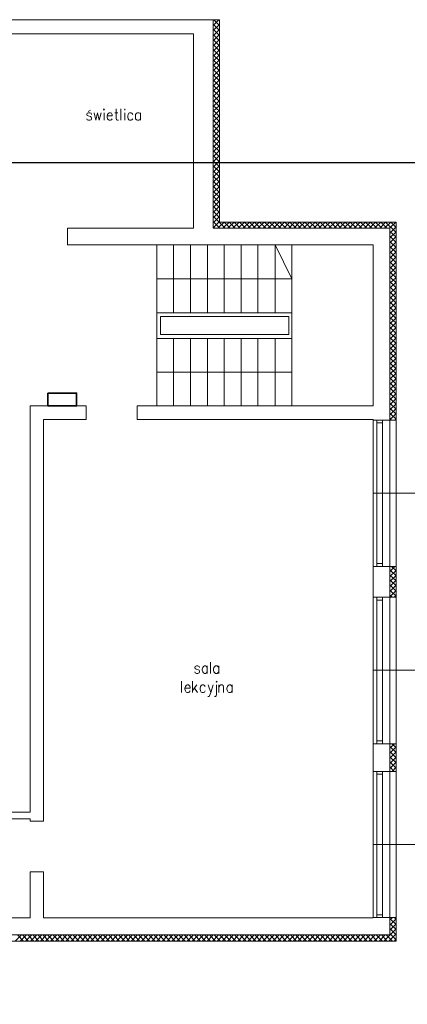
# Model space of a CAD drawing. Header units: centimetres. Extents: x -16053 to 7031, y -7778 to 254.
# Tile 209 of 256: x 339 to 1029, y -5095 to -3343. Entities that reach past the tile are written whole.
import ezdxf

# ---------------------------------------------------------------- set-up
doc = ezdxf.new("R2010")
doc.units = ezdxf.units.CM
doc.header["$MEASUREMENT"] = 0
doc.layers.get('0').update_dxf_attribs({"linetype": 'CONTINUOUS'})
doc.layers.add('konstrukcja', color=250, linetype='CONTINUOUS', lineweight=15)
doc.layers.add('OPISY ELEKTRYCZNE', color=120, linetype='CONTINUOUS')

msp = doc.modelspace()

# ---------------------------------------------------------------- linework, layer by layer
at = {"linetype": 'ByBlock', "lineweight": 35}
msp.add_lwpolyline([(389.125, -4007.114), (440.224, -4007.114), (440.224, -4030.177), (389.125, -4030.177)], close=True, dxfattribs=at)
at = {"layer": 'konstrukcja', "linetype": 'Continuous'}
for points in [[(683.632, -3342.519), (694.818, -3342.519), (694.818, -3702.833), (1009.209, -3702.833), (1009.209, -4971.585), (1009.209, -4982.771), (-1341.072, -4982.771), (-1352.259, -4982.771), (-1352.259, -3702.833), (-1341.072, -3702.833), (90.762, -3702.833), (90.762, -3342.519), (101.949, -3342.519)], [(101.949, -3342.519), (683.632, -3342.519)], [(683.632, -3713.431), (683.632, -3342.519)], [(683.632, -3343.697), (684.809, -3342.519)], [(683.632, -3353.117), (693.64, -3342.519)], [(694.818, -3353.117), (684.809, -3342.519)], [(694.818, -3343.697), (693.64, -3342.519)], [(694.818, -3361.948), (683.632, -3350.762)], [(683.632, -3361.948), (694.818, -3351.351)], [(694.818, -3370.779), (683.632, -3359.593)], [(683.632, -3371.368), (694.818, -3360.182)], [(136.685, -3411.992), (306.244, -3411.992), (306.244, -3367.836), (648.307, -3367.836), (648.307, -3713.431)], [(648.307, -3672.807), (648.307, -3367.836)], [(683.632, -3380.199), (694.818, -3369.013)], [(694.818, -3380.199), (683.632, -3369.013)], [(683.632, -3389.03), (694.818, -3377.844)], [(694.818, -3389.03), (683.632, -3377.844)], [(694.818, -3397.862), (683.632, -3386.676)], [(683.632, -3398.45), (694.818, -3387.264)], [(694.818, -3406.693), (683.632, -3395.507)], [(683.632, -3407.282), (694.818, -3396.095)], [(683.632, -3416.113), (694.818, -3404.927)], [(694.818, -3415.524), (683.632, -3404.927)], [(683.632, -3424.944), (694.818, -3413.758)], [(694.818, -3424.944), (683.632, -3413.758)], [(683.632, -3433.775), (694.818, -3422.589)], [(694.818, -3433.775), (683.632, -3422.589)], [(694.818, -3442.607), (683.632, -3431.42)], [(683.632, -3443.195), (694.818, -3432.009)], [(683.632, -3452.027), (694.818, -3440.84)], [(694.818, -3451.438), (683.632, -3440.84)], [(683.632, -3460.858), (694.818, -3449.672)], [(694.818, -3460.858), (683.632, -3449.672)], [(683.632, -3469.689), (694.818, -3459.091)], [(694.818, -3469.689), (683.632, -3459.091)], [(683.632, -3479.109), (694.818, -3467.923)], [(694.818, -3478.52), (683.632, -3467.923)], [(694.818, -3487.94), (683.632, -3476.754)], [(683.632, -3487.94), (694.818, -3477.343)], [(694.818, -3496.771), (683.632, -3485.585)], [(683.632, -3496.771), (694.818, -3486.174)], [(461.085, -3506.191), (465.206, -3503.836)], [(488.167, -3502.659), (489.345, -3503.836), (489.934, -3502.659), (489.345, -3501.481), (488.167, -3502.659)], [(510.54, -3501.481), (510.54, -3517.966), (511.128, -3520.91), (512.895, -3521.499), (514.661, -3521.499)], [(518.782, -3521.499), (518.782, -3501.481)], [(525.258, -3502.659), (525.847, -3503.836), (526.436, -3502.659), (525.847, -3501.481), (525.258, -3502.659)], [(683.632, -3505.603), (694.818, -3495.005)], [(694.818, -3505.603), (683.632, -3495.005)], [(683.632, -3515.023), (694.818, -3503.836)], [(694.818, -3515.023), (683.632, -3503.836)], [(466.972, -3511.49), (466.384, -3509.135), (464.029, -3508.546), (461.674, -3508.546), (459.319, -3509.135), (458.73, -3511.49), (459.319, -3513.256), (461.085, -3513.845), (465.206, -3515.023), (466.384, -3516.2), (466.972, -3517.966), (466.972, -3519.144), (466.384, -3520.91), (464.029, -3521.499), (461.674, -3521.499), (459.319, -3520.91), (458.73, -3519.144)], [(471.682, -3508.546), (474.626, -3521.499), (477.57, -3508.546), (480.514, -3521.499), (484.046, -3508.546)], [(489.345, -3508.546), (489.345, -3521.499)], [(494.643, -3513.845), (503.475, -3513.845), (503.475, -3512.079), (502.886, -3510.313), (502.297, -3509.135), (500.531, -3508.546), (498.176, -3508.546), (496.998, -3509.135), (495.232, -3511.49), (494.643, -3513.845), (494.643, -3516.2), (495.232, -3519.144), (496.998, -3520.91), (498.176, -3521.499), (500.531, -3521.499), (502.297, -3520.91), (503.475, -3519.144)], [(508.185, -3508.546), (513.483, -3508.546)], [(525.847, -3508.546), (525.847, -3521.499)], [(540.566, -3511.49), (538.8, -3509.135), (537.622, -3508.546), (534.678, -3508.546), (533.501, -3509.135), (531.735, -3511.49), (531.146, -3513.845), (531.146, -3516.2), (531.735, -3519.144), (533.501, -3520.91), (534.678, -3521.499), (537.622, -3521.499), (538.8, -3520.91), (540.566, -3519.144)], [(554.107, -3511.49), (552.93, -3509.135), (551.163, -3508.546), (548.808, -3508.546), (547.042, -3509.135), (545.276, -3511.49), (545.276, -3513.845), (545.276, -3516.2), (545.276, -3519.144), (547.042, -3520.91), (548.808, -3521.499), (551.163, -3521.499), (552.93, -3520.91), (554.107, -3519.144)], [(554.107, -3508.546), (554.107, -3521.499)], [(694.818, -3523.854), (683.632, -3512.668)], [(683.632, -3523.854), (694.818, -3513.256)], [(694.818, -3532.685), (683.632, -3521.499)], [(683.632, -3533.274), (694.818, -3522.088)], [(683.632, -3542.105), (694.818, -3530.919)], [(694.818, -3542.105), (683.632, -3530.919)], [(683.632, -3550.936), (694.818, -3539.75)], [(694.818, -3550.936), (683.632, -3539.75)], [(683.632, -3559.767), (694.818, -3548.581)], [(694.818, -3559.767), (683.632, -3548.581)], [(694.818, -3568.599), (683.632, -3557.412)], [(683.632, -3569.187), (694.818, -3558.001)], [(694.818, -3577.43), (683.632, -3566.244)], [(683.632, -3578.019), (694.818, -3566.832)], [(683.632, -3586.85), (694.818, -3575.664)], [(694.818, -3586.85), (683.632, -3575.664)], [(683.632, -3595.681), (694.818, -3584.495)], [(694.818, -3595.681), (683.632, -3584.495)], [(683.632, -3605.101), (694.818, -3593.915)], [(694.818, -3604.512), (683.632, -3593.915)], [(683.632, -3613.932), (694.818, -3602.746)], [(694.818, -3613.343), (683.632, -3602.746)], [(683.632, -3622.763), (694.818, -3611.577)], [(694.818, -3622.175), (683.632, -3611.577)], [(683.632, -3631.595), (694.818, -3620.997)], [(694.818, -3631.595), (683.632, -3620.997)], [(683.632, -3640.426), (694.818, -3629.828)], [(694.818, -3640.426), (683.632, -3629.828)], [(694.818, -3649.846), (683.632, -3638.66)], [(683.632, -3649.846), (694.818, -3639.248)], [(694.818, -3658.677), (683.632, -3647.491)], [(683.632, -3658.677), (694.818, -3648.08)], [(683.632, -3668.097), (694.818, -3656.911)], [(694.818, -3668.097), (683.632, -3656.911)], [(683.632, -3676.928), (694.818, -3665.742)], [(694.818, -3676.928), (683.632, -3665.742)], [(683.632, -3685.759), (694.818, -3674.573)], [(694.818, -3685.759), (683.632, -3674.573)], [(694.818, -3694.591), (683.632, -3683.404)], [(683.632, -3695.179), (694.818, -3683.993)], [(704.826, -3713.431), (694.818, -3703.422), (683.632, -3692.236)], [(683.632, -3704.011), (694.818, -3692.824)], [(541.743, -3713.431), (423.994, -3713.431), (423.994, -3743.457), (541.743, -3743.457)], [(648.307, -3713.431), (541.743, -3713.431)], [(683.632, -3712.842), (694.818, -3701.656)], [(695.995, -3713.431), (694.818, -3712.842), (683.632, -3701.656)], [(686.575, -3713.431), (683.632, -3710.487)], [(998.023, -3713.431), (683.632, -3713.431)], [(691.874, -3713.431), (694.818, -3710.487), (703.06, -3702.833)], [(700.705, -3713.431), (711.891, -3702.833)], [(713.658, -3713.431), (703.06, -3702.833)], [(709.536, -3713.431), (720.723, -3702.833)], [(722.489, -3713.431), (711.891, -3702.833)], [(718.368, -3713.431), (729.554, -3702.833)], [(731.32, -3713.431), (720.723, -3702.833)], [(727.788, -3713.431), (738.974, -3702.833)], [(740.74, -3713.431), (730.143, -3702.833)], [(736.619, -3713.431), (747.805, -3702.833)], [(749.571, -3713.431), (738.974, -3702.833)], [(745.45, -3713.431), (756.636, -3702.833)], [(758.991, -3713.431), (747.805, -3702.833)], [(754.281, -3713.431), (765.468, -3702.833)], [(767.822, -3713.431), (756.636, -3702.833)], [(763.113, -3713.431), (774.299, -3702.833)], [(777.242, -3713.431), (766.056, -3702.833)], [(772.532, -3713.431), (783.719, -3702.833)], [(786.074, -3713.431), (774.887, -3702.833)], [(781.364, -3713.431), (792.55, -3702.833)], [(794.905, -3713.431), (783.719, -3702.833)], [(790.784, -3713.431), (801.381, -3702.833)], [(803.736, -3713.431), (792.55, -3702.833)], [(799.615, -3713.431), (810.212, -3702.833)], [(812.567, -3713.431), (801.381, -3702.833)], [(809.035, -3713.431), (819.632, -3702.833)], [(821.987, -3713.431), (810.801, -3702.833)], [(817.866, -3713.431), (828.464, -3702.833)], [(830.819, -3713.431), (819.632, -3702.833)], [(826.697, -3713.431), (837.295, -3702.833)], [(839.65, -3713.431), (828.464, -3702.833)], [(835.528, -3713.431), (846.715, -3702.833)], [(848.481, -3713.431), (837.295, -3702.833)], [(844.36, -3713.431), (855.546, -3702.833)], [(857.312, -3713.431), (846.715, -3702.833)], [(853.78, -3713.431), (864.966, -3702.833)], [(866.732, -3713.431), (855.546, -3702.833)], [(862.611, -3713.431), (873.797, -3702.833)], [(875.563, -3713.431), (864.966, -3702.833)], [(871.442, -3713.431), (882.628, -3702.833)], [(884.395, -3713.431), (873.797, -3702.833)], [(880.273, -3713.431), (891.46, -3702.833)], [(893.815, -3713.431), (882.628, -3702.833)], [(889.105, -3713.431), (900.291, -3702.833)], [(902.646, -3713.431), (892.048, -3702.833)], [(898.525, -3713.431), (909.711, -3702.833)], [(911.477, -3713.431), (900.88, -3702.833)], [(907.356, -3713.431), (918.542, -3702.833)], [(920.897, -3713.431), (909.711, -3702.833)], [(916.187, -3713.431), (927.373, -3702.833)], [(929.728, -3713.431), (918.542, -3702.833)], [(925.607, -3713.431), (936.204, -3702.833)], [(938.559, -3713.431), (927.373, -3702.833)], [(934.438, -3713.431), (945.036, -3702.833)], [(947.979, -3713.431), (936.793, -3702.833)], [(943.269, -3713.431), (954.456, -3702.833)], [(956.811, -3713.431), (945.624, -3702.833)], [(952.689, -3713.431), (963.287, -3702.833)], [(965.642, -3713.431), (954.456, -3702.833)], [(961.521, -3713.431), (972.118, -3702.833)], [(974.473, -3713.431), (963.287, -3702.833)], [(970.352, -3713.431), (981.538, -3702.833)], [(983.304, -3713.431), (972.118, -3702.833)], [(979.772, -3713.431), (990.369, -3702.833)], [(992.724, -3713.431), (981.538, -3702.833)], [(988.603, -3713.431), (999.789, -3702.833)], [(1009.209, -3721.084), (990.369, -3702.833)], [(997.434, -3713.431), (1008.62, -3702.833)], [(998.023, -3722.262), (1009.209, -3711.076)], [(998.023, -4055.493), (998.023, -3713.431)], [(1009.209, -3712.253), (999.789, -3702.833)], [(1009.209, -3703.422), (1008.62, -3702.833)], [(1009.209, -3729.916), (998.023, -3719.318)], [(998.023, -3731.093), (1009.209, -3719.907)], [(1009.209, -3739.335), (998.023, -3728.149)], [(998.023, -3739.924), (1009.209, -3728.738)], [(967.997, -3743.457), (541.743, -3743.457)], [(582.956, -3743.457), (582.956, -3864.15), (612.982, -3864.15), (612.982, -3743.457)], [(793.727, -3743.457), (823.165, -3804.098), (582.956, -3804.098)], [(612.982, -3864.15), (643.008, -3864.15), (643.008, -3743.457)], [(643.008, -3864.15), (673.034, -3864.15), (673.034, -3743.457)], [(673.034, -3864.15), (703.06, -3864.15), (703.06, -3743.457)], [(733.086, -3864.15), (733.086, -3743.457)], [(763.113, -3864.15), (763.113, -3743.457)], [(793.727, -3864.15), (793.727, -3743.457)], [(823.165, -3864.15), (823.165, -3743.457)], [(967.997, -3743.457), (967.997, -4030.177)], [(1009.209, -3748.167), (998.023, -3737.569)], [(998.023, -3749.344), (1009.209, -3738.158)], [(1009.209, -3756.998), (998.023, -3746.4)], [(998.023, -3758.175), (1009.209, -3746.989)], [(1009.209, -3766.418), (998.023, -3755.232)], [(998.023, -3767.007), (1009.209, -3755.82)], [(1009.209, -3775.249), (998.023, -3764.063)], [(998.023, -3775.838), (1009.209, -3764.652)], [(1009.209, -3784.669), (998.023, -3773.483)], [(998.023, -3785.258), (1009.209, -3774.072)], [(1009.209, -3793.5), (998.023, -3782.314)], [(998.023, -3794.089), (1009.209, -3782.903)], [(1009.209, -3802.331), (998.023, -3791.145)], [(998.023, -3802.92), (1009.209, -3791.734)], [(1009.209, -3811.163), (998.023, -3799.976)], [(998.023, -3811.751), (1009.209, -3801.154)], [(1009.209, -3819.994), (998.023, -3808.808)], [(998.023, -3820.583), (1009.209, -3809.985)], [(1009.209, -3829.414), (998.023, -3818.228)], [(998.023, -3830.003), (1009.209, -3819.405)], [(1009.209, -3838.245), (998.023, -3827.059)], [(998.023, -3838.834), (1009.209, -3828.236)], [(1009.209, -3847.076), (998.023, -3835.89)], [(998.023, -3848.254), (1009.209, -3837.068)], [(1009.209, -3855.908), (998.023, -3844.721)], [(998.023, -3857.085), (1009.209, -3845.899)], [(1009.209, -3865.328), (998.023, -3854.141)], [(998.023, -3865.916), (1009.209, -3855.319)], [(582.956, -4030.177), (582.956, -3910.072), (823.165, -3910.072), (823.165, -3864.15), (582.956, -3864.15), (582.956, -3910.072)], [(589.432, -3903.007), (817.866, -3903.007), (817.866, -3870.626), (589.432, -3870.626), (589.432, -3903.007)], [(1009.209, -3874.159), (998.023, -3862.973)], [(998.023, -3875.336), (1009.209, -3864.15)], [(1009.209, -3882.99), (998.023, -3872.392)], [(998.023, -3884.167), (1009.209, -3872.981)], [(1009.209, -3891.821), (998.023, -3881.224)], [(998.023, -3892.999), (1009.209, -3881.812)], [(1009.209, -3901.241), (998.023, -3890.055)], [(998.023, -3901.83), (1009.209, -3890.644)], [(1009.209, -3910.072), (998.023, -3899.475)], [(998.023, -3911.25), (1009.209, -3900.064)], [(1009.209, -3918.904), (998.023, -3908.306)], [(612.982, -4030.177), (612.982, -3910.072)], [(643.008, -4030.177), (643.008, -3910.072)], [(673.034, -4030.177), (673.034, -3910.072)], [(703.06, -4030.177), (703.06, -3910.072)], [(733.086, -4030.177), (733.086, -3910.072)], [(763.113, -3910.072), (763.113, -4030.177), (763.113, -3910.072)], [(793.727, -4030.177), (793.727, -3910.072)], [(823.165, -4030.177), (823.165, -3910.072)], [(998.023, -3920.081), (1009.209, -3908.895)], [(1009.209, -3928.324), (998.023, -3917.137)], [(998.023, -3928.912), (1009.209, -3917.726)], [(1009.209, -3937.155), (998.023, -3925.969)], [(998.023, -3937.743), (1009.209, -3926.557)], [(1009.209, -3945.986), (998.023, -3934.8)], [(998.023, -3946.575), (1009.209, -3935.977)], [(1009.209, -3955.406), (998.023, -3944.22)], [(998.023, -3955.995), (1009.209, -3944.808)], [(1009.209, -3964.237), (998.023, -3953.051)], [(998.023, -3964.826), (1009.209, -3954.228)], [(582.956, -3970.125), (823.165, -3970.125), (582.956, -3970.125)], [(1009.209, -3973.068), (998.023, -3961.882)], [(998.023, -3973.657), (1009.209, -3963.06)], [(1009.209, -3981.9), (998.023, -3970.713)], [(998.023, -3982.488), (1009.209, -3971.891)], [(1009.209, -3991.32), (998.023, -3980.133)], [(998.023, -3991.908), (1009.209, -3981.311)], [(1009.209, -4000.151), (998.023, -3988.965)], [(998.023, -4000.74), (1009.209, -3990.142)], [(1009.209, -4008.982), (998.023, -3997.796)], [(998.023, -4010.159), (1009.209, -3998.973)], [(1009.209, -4017.813), (998.023, -4007.216)], [(998.023, -4018.991), (1009.209, -4007.804)], [(357.465, -4030.177), (357.465, -4659.548)], [(357.465, -4030.177), (457.552, -4030.177)], [(457.552, -4030.177), (457.552, -4054.316)], [(548.22, -4030.177), (967.997, -4030.177)], [(548.22, -4030.177), (548.22, -4054.316)], [(1009.209, -4026.644), (998.023, -4016.047)], [(998.023, -4027.822), (1009.209, -4016.636)], [(1009.209, -4036.064), (998.023, -4024.878)], [(998.023, -4037.242), (1009.209, -4026.056)], [(1009.209, -4044.896), (998.023, -4034.298)], [(998.023, -4046.073), (1009.209, -4034.887)], [(1009.209, -4053.727), (998.023, -4043.129)], [(998.023, -4054.904), (1009.209, -4043.718)], [(381.015, -4054.316), (381.015, -4671.323)], [(381.015, -4054.316), (457.552, -4054.316)], [(548.22, -4054.316), (967.997, -4054.316)], [(967.997, -4054.316), (967.997, -4055.493)], [(967.997, -4055.493), (967.997, -4315.72)], [(967.997, -4055.493), (998.023, -4055.493)], [(967.997, -4055.493), (998.023, -4055.493)], [(984.482, -4055.493), (974.473, -4055.493), (974.473, -4060.203), (984.482, -4060.203), (984.482, -4055.493)], [(984.482, -4310.421), (984.482, -4060.203), (974.473, -4060.203), (974.473, -4310.421), (984.482, -4310.421)], [(1000.967, -4055.493), (998.023, -4051.961)], [(998.023, -4055.493), (998.023, -4315.72)], [(998.023, -4055.493), (1009.209, -4055.493)], [(1006.854, -4055.493), (1009.209, -4052.549)], [(1104.586, -4185.606), (967.997, -4185.606)], [(984.482, -4310.421), (974.473, -4310.421), (974.473, -4315.72), (984.482, -4315.72), (984.482, -4310.421)], [(967.997, -4315.72), (998.023, -4315.72)], [(967.997, -4315.72), (967.997, -4370.473)], [(998.023, -4370.473), (998.023, -4315.72)], [(998.023, -4324.551), (1006.854, -4315.72)], [(998.023, -4315.72), (1009.209, -4315.72)], [(1009.209, -4332.793), (998.023, -4321.607)], [(998.023, -4333.971), (1009.209, -4322.785)], [(1009.209, -4323.373), (1000.967, -4315.72)], [(1009.209, -4341.625), (998.023, -4331.027)], [(998.023, -4342.802), (1009.209, -4331.616)], [(1009.209, -4350.456), (998.023, -4339.858)], [(998.023, -4351.633), (1009.209, -4340.447)], [(1009.209, -4359.876), (998.023, -4348.689)], [(998.023, -4360.464), (1009.209, -4349.278)], [(1009.209, -4368.707), (998.023, -4358.109)], [(998.023, -4369.884), (1009.209, -4358.698)], [(967.997, -4370.473), (967.997, -4631.288)], [(967.997, -4370.473), (998.023, -4370.473)], [(984.482, -4370.473), (974.473, -4370.473), (974.473, -4375.772), (984.482, -4375.772), (984.482, -4370.473)], [(984.482, -4625.99), (984.482, -4375.772), (974.473, -4375.772), (974.473, -4625.99), (984.482, -4625.99)], [(1002.144, -4370.473), (998.023, -4366.941)], [(998.023, -4370.473), (998.023, -4631.288)], [(998.023, -4370.473), (1009.209, -4370.473)], [(1005.677, -4370.473), (1009.209, -4367.529)], [(678.333, -4506.474), (678.333, -4486.456)], [(658.904, -4495.876), (658.315, -4494.11), (655.96, -4492.933), (653.605, -4492.933), (651.25, -4494.11), (650.662, -4495.876), (651.25, -4497.643), (653.017, -4498.82), (657.138, -4499.998), (658.315, -4500.586), (658.904, -4502.941), (658.904, -4503.53), (658.315, -4505.296), (655.96, -4506.474), (653.605, -4506.474), (651.25, -4505.296), (650.662, -4503.53)], [(672.445, -4495.876), (671.268, -4494.11), (669.502, -4492.933), (667.735, -4492.933), (665.969, -4494.11), (664.792, -4495.876), (663.614, -4498.82), (663.614, -4500.586), (664.792, -4503.53), (665.969, -4505.296), (667.735, -4506.474), (669.502, -4506.474), (671.268, -4505.296), (672.445, -4503.53)], [(672.445, -4492.933), (672.445, -4506.474)], [(693.64, -4495.876), (691.874, -4494.11), (690.697, -4492.933), (687.753, -4492.933), (686.575, -4494.11), (684.809, -4495.876), (684.22, -4498.82), (684.22, -4500.586), (684.809, -4503.53), (686.575, -4505.296), (687.753, -4506.474), (690.697, -4506.474), (691.874, -4505.296), (693.64, -4503.53)], [(693.64, -4492.933), (693.64, -4506.474)], [(1104.586, -4500.586), (967.997, -4500.586)], [(627.112, -4540.033), (627.112, -4520.015)], [(646.54, -4540.033), (646.54, -4520.015)], [(688.93, -4521.193), (689.519, -4521.781), (690.697, -4521.193), (689.519, -4520.015), (688.93, -4521.193)], [(632.999, -4532.379), (642.419, -4532.379), (642.419, -4530.613), (641.83, -4528.846), (640.653, -4527.669), (639.475, -4526.491), (637.12, -4526.491), (635.354, -4527.669), (634.177, -4529.435), (632.999, -4532.379), (632.999, -4534.145), (634.177, -4537.089), (635.354, -4539.444), (637.12, -4540.033), (639.475, -4540.033), (640.653, -4539.444), (642.419, -4537.089)], [(654.194, -4526.491), (646.54, -4536.5)], [(650.073, -4532.379), (655.372, -4540.033)], [(668.913, -4529.435), (667.735, -4527.669), (665.969, -4526.491), (663.614, -4526.491), (661.848, -4527.669), (660.67, -4529.435), (660.082, -4532.379), (660.082, -4534.145), (660.67, -4537.089), (661.848, -4539.444), (663.614, -4540.033), (665.969, -4540.033), (667.735, -4539.444), (668.913, -4537.089)], [(674.212, -4526.491), (678.922, -4540.033), (683.632, -4526.491)], [(689.519, -4526.491), (689.519, -4542.976), (688.93, -4545.92), (687.753, -4547.098), (685.987, -4547.098)], [(693.64, -4540.033), (693.64, -4526.491)], [(693.64, -4530.613), (695.407, -4527.669), (697.173, -4526.491), (699.528, -4526.491), (701.294, -4527.669), (701.883, -4530.613), (701.883, -4540.033)], [(717.19, -4529.435), (715.424, -4527.669), (714.246, -4526.491), (711.891, -4526.491), (710.125, -4527.669), (708.948, -4529.435), (707.77, -4532.379), (707.77, -4534.145), (708.948, -4537.089), (710.125, -4539.444), (711.891, -4540.033), (714.246, -4540.033), (715.424, -4539.444), (717.19, -4537.089)], [(717.19, -4526.491), (717.19, -4540.033)], [(678.922, -4540.033), (676.567, -4545.92), (675.978, -4547.098), (673.623, -4547.098)], [(984.482, -4625.99), (974.473, -4625.99), (974.473, -4631.288), (984.482, -4631.288), (984.482, -4625.99)], [(967.997, -4631.288), (998.023, -4631.288)], [(967.997, -4631.288), (967.997, -4680.743)], [(998.023, -4680.743), (998.023, -4631.288)], [(998.023, -4639.531), (1006.265, -4631.288)], [(998.023, -4631.288), (1009.209, -4631.288)], [(1009.209, -4647.185), (998.023, -4636.587)], [(998.023, -4648.362), (1009.209, -4637.176)], [(1009.209, -4638.353), (1001.555, -4631.288)], [(73.1, -4659.548), (84.875, -4659.548), (84.875, -4753.159), (357.465, -4753.159), (357.465, -4659.548)], [(1009.209, -4656.605), (998.023, -4645.418)], [(998.023, -4657.193), (1009.209, -4646.007)], [(1009.209, -4665.436), (998.023, -4654.838)], [(998.023, -4666.613), (1009.209, -4655.427)], [(73.1, -4671.323), (73.1, -4764.934), (357.465, -4764.934)], [(381.015, -4671.323), (381.015, -4769.055), (357.465, -4769.055), (357.465, -4764.934)], [(1009.209, -4674.856), (998.023, -4663.67)], [(998.023, -4675.445), (1009.209, -4664.258)], [(1005.677, -4680.743), (998.023, -4672.501)], [(1002.144, -4680.743), (1009.209, -4673.09)], [(967.997, -4680.743), (967.997, -4940.97)], [(967.997, -4680.743), (998.023, -4680.743)], [(984.482, -4680.743), (974.473, -4680.743), (974.473, -4685.453), (984.482, -4685.453), (984.482, -4680.743)], [(984.482, -4935.671), (984.482, -4685.453), (974.473, -4685.453), (974.473, -4935.671), (984.482, -4935.671)], [(998.023, -4680.743), (998.023, -4940.97)], [(998.023, -4680.743), (1009.209, -4680.743)], [(1104.586, -4810.857), (967.997, -4810.857)], [(357.465, -4941.559), (357.465, -4859.134), (381.015, -4859.134), (381.015, -4941.559)], [(357.465, -4880.329), (357.465, -4941.559)], [(381.015, -4880.329), (381.015, -4941.559)], [(251.491, -4941.559), (357.465, -4941.559)], [(381.015, -4941.559), (967.997, -4941.559)], [(967.997, -4940.97), (998.023, -4940.97)], [(967.997, -4940.97), (967.997, -4941.559)], [(969.763, -4971.585), (998.023, -4971.585), (998.023, -4940.97)], [(984.482, -4935.671), (974.473, -4935.671), (974.473, -4940.97), (984.482, -4940.97), (984.482, -4935.671)], [(998.023, -4945.091), (1002.733, -4940.97)], [(998.023, -4940.97), (1009.209, -4940.97)], [(1009.209, -4943.914), (1005.677, -4940.97)], [(1009.209, -4953.334), (998.023, -4942.736)], [(998.023, -4954.511), (1009.209, -4943.325)], [(1009.209, -4962.165), (998.023, -4951.567)], [(998.023, -4963.342), (1009.209, -4952.156)], [(251.491, -4971.585), (998.023, -4971.585)], [(330.972, -4982.771), (342.158, -4971.585)], [(345.69, -4982.771), (335.093, -4971.585)], [(339.803, -4982.771), (350.989, -4971.585)], [(354.522, -4982.771), (343.924, -4971.585)], [(349.223, -4982.771), (360.409, -4971.585)], [(363.941, -4982.771), (353.344, -4971.585)], [(358.054, -4982.771), (369.24, -4971.585)], [(372.773, -4982.771), (362.175, -4971.585)], [(366.885, -4982.771), (378.071, -4971.585)], [(381.604, -4982.771), (371.006, -4971.585)], [(375.716, -4982.771), (386.903, -4971.585)], [(391.024, -4982.771), (379.838, -4971.585)], [(385.136, -4982.771), (396.323, -4971.585)], [(399.855, -4982.771), (388.669, -4971.585)], [(393.968, -4982.771), (405.154, -4971.585)], [(409.275, -4982.771), (398.089, -4971.585)], [(402.799, -4982.771), (413.985, -4971.585)], [(418.106, -4982.771), (406.92, -4971.585)], [(412.219, -4982.771), (422.816, -4971.585)], [(426.937, -4982.771), (415.751, -4971.585)], [(421.05, -4982.771), (431.647, -4971.585)], [(435.769, -4982.771), (424.582, -4971.585)], [(430.47, -4982.771), (441.067, -4971.585)], [(444.6, -4982.771), (433.414, -4971.585)], [(439.301, -4982.771), (449.899, -4971.585)], [(454.02, -4982.771), (442.834, -4971.585)], [(448.132, -4982.771), (459.319, -4971.585)], [(462.851, -4982.771), (451.665, -4971.585)], [(456.964, -4982.771), (468.15, -4971.585)], [(471.682, -4982.771), (460.496, -4971.585)], [(465.795, -4982.771), (476.981, -4971.585)], [(480.514, -4982.771), (469.916, -4971.585)], [(475.215, -4982.771), (486.401, -4971.585)], [(489.934, -4982.771), (478.747, -4971.585)], [(484.046, -4982.771), (495.232, -4971.585)], [(498.765, -4982.771), (487.579, -4971.585)], [(492.877, -4982.771), (504.063, -4971.585)], [(507.596, -4982.771), (496.998, -4971.585)], [(501.708, -4982.771), (512.895, -4971.585)], [(516.427, -4982.771), (505.83, -4971.585)], [(511.128, -4982.771), (522.315, -4971.585)], [(525.847, -4982.771), (514.661, -4971.585)], [(519.96, -4982.771), (531.146, -4971.585)], [(534.678, -4982.771), (524.081, -4971.585)], [(528.791, -4982.771), (539.977, -4971.585)], [(544.098, -4982.771), (532.912, -4971.585)], [(537.622, -4982.771), (548.808, -4971.585)], [(552.93, -4982.771), (541.743, -4971.585)], [(547.042, -4982.771), (557.64, -4971.585)], [(561.761, -4982.771), (550.575, -4971.585)], [(555.873, -4982.771), (567.059, -4971.585)], [(570.592, -4982.771), (559.406, -4971.585)], [(565.293, -4982.771), (575.891, -4971.585)], [(580.012, -4982.771), (568.826, -4971.585)], [(574.124, -4982.771), (584.722, -4971.585)], [(588.843, -4982.771), (577.657, -4971.585)], [(582.956, -4982.771), (593.553, -4971.585)], [(597.674, -4982.771), (586.488, -4971.585)], [(592.376, -4982.771), (602.973, -4971.585)], [(606.506, -4982.771), (595.319, -4971.585)], [(601.207, -4982.771), (611.804, -4971.585)], [(615.926, -4982.771), (604.739, -4971.585)], [(610.038, -4982.771), (621.224, -4971.585)], [(624.757, -4982.771), (613.571, -4971.585)], [(618.869, -4982.771), (630.055, -4971.585)], [(633.588, -4982.771), (622.402, -4971.585)], [(627.701, -4982.771), (638.887, -4971.585)], [(642.419, -4982.771), (631.822, -4971.585)], [(637.12, -4982.771), (648.307, -4971.585)], [(651.25, -4982.771), (640.653, -4971.585)], [(645.952, -4982.771), (657.138, -4971.585)], [(660.67, -4982.771), (650.073, -4971.585)], [(654.783, -4982.771), (665.969, -4971.585)], [(669.502, -4982.771), (658.904, -4971.585)], [(663.614, -4982.771), (674.8, -4971.585)], [(678.333, -4982.771), (667.735, -4971.585)], [(672.445, -4982.771), (683.632, -4971.585)], [(687.753, -4982.771), (676.567, -4971.585)], [(681.865, -4982.771), (693.052, -4971.585)], [(696.584, -4982.771), (685.398, -4971.585)], [(690.697, -4982.771), (701.883, -4971.585)], [(706.004, -4982.771), (694.818, -4971.585)], [(699.528, -4982.771), (710.714, -4971.585)], [(714.835, -4982.771), (703.649, -4971.585)], [(708.948, -4982.771), (719.545, -4971.585)], [(723.666, -4982.771), (712.48, -4971.585)], [(717.779, -4982.771), (728.376, -4971.585)], [(732.498, -4982.771), (721.311, -4971.585)], [(727.199, -4982.771), (737.796, -4971.585)], [(741.918, -4982.771), (730.731, -4971.585)], [(736.03, -4982.771), (746.628, -4971.585)], [(750.749, -4982.771), (739.563, -4971.585)], [(744.861, -4982.771), (756.048, -4971.585)], [(759.58, -4982.771), (748.394, -4971.585)], [(753.693, -4982.771), (764.879, -4971.585)], [(768.411, -4982.771), (757.225, -4971.585)], [(763.113, -4982.771), (773.71, -4971.585)], [(777.242, -4982.771), (766.645, -4971.585)], [(771.944, -4982.771), (783.13, -4971.585)], [(786.662, -4982.771), (775.476, -4971.585)], [(780.775, -4982.771), (791.961, -4971.585)], [(795.494, -4982.771), (784.307, -4971.585)], [(789.606, -4982.771), (800.792, -4971.585)], [(804.325, -4982.771), (793.727, -4971.585)], [(798.437, -4982.771), (809.624, -4971.585)], [(813.156, -4982.771), (802.559, -4971.585)], [(807.857, -4982.771), (819.044, -4971.585)], [(822.576, -4982.771), (811.39, -4971.585)], [(816.689, -4982.771), (827.875, -4971.585)], [(831.407, -4982.771), (820.81, -4971.585)], [(825.52, -4982.771), (836.706, -4971.585)], [(840.827, -4982.771), (829.641, -4971.585)], [(834.351, -4982.771), (845.537, -4971.585)], [(849.658, -4982.771), (838.472, -4971.585)], [(843.771, -4982.771), (854.957, -4971.585)], [(858.49, -4982.771), (847.303, -4971.585)], [(852.602, -4982.771), (863.788, -4971.585)], [(867.91, -4982.771), (856.723, -4971.585)], [(862.022, -4982.771), (872.62, -4971.585)], [(876.741, -4982.771), (865.555, -4971.585)], [(870.853, -4982.771), (881.451, -4971.585)], [(885.572, -4982.771), (874.386, -4971.585)], [(879.685, -4982.771), (890.282, -4971.585)], [(894.403, -4982.771), (883.217, -4971.585)], [(889.105, -4982.771), (899.702, -4971.585)], [(903.235, -4982.771), (892.048, -4971.585)], [(897.936, -4982.771), (908.533, -4971.585)], [(912.654, -4982.771), (901.468, -4971.585)], [(906.767, -4982.771), (917.953, -4971.585)], [(921.486, -4982.771), (910.299, -4971.585)], [(915.598, -4982.771), (926.784, -4971.585)], [(930.317, -4982.771), (919.131, -4971.585)], [(924.429, -4982.771), (935.616, -4971.585)], [(939.148, -4982.771), (928.551, -4971.585)], [(933.849, -4982.771), (945.036, -4971.585)], [(947.979, -4982.771), (937.382, -4971.585)], [(942.681, -4982.771), (953.867, -4971.585)], [(957.399, -4982.771), (946.802, -4971.585)], [(951.512, -4982.771), (962.698, -4971.585)], [(966.231, -4982.771), (955.633, -4971.585)], [(960.343, -4982.771), (971.529, -4971.585)], [(975.062, -4982.771), (964.464, -4971.585)], [(969.763, -4982.771), (980.949, -4971.585)], [(984.482, -4982.771), (973.295, -4971.585)], [(978.594, -4982.771), (989.78, -4971.585)], [(993.313, -4982.771), (982.715, -4971.585)], [(987.425, -4982.771), (1009.209, -4960.987)], [(1002.733, -4982.771), (991.547, -4971.585)], [(996.257, -4982.771), (1009.209, -4969.818)], [(1009.209, -4971.585), (998.023, -4960.399)], [(1009.209, -4980.416), (998.023, -4969.23)], [(1005.677, -4982.771), (1009.209, -4978.65)]]:
    msp.add_lwpolyline(points, dxfattribs=at)
at = {"layer": 'OPISY ELEKTRYCZNE', "linetype": 'ByBlock'}
msp.add_lwpolyline([(-1677.475, -3596.652), (2411.742, -3596.652), (2411.742, -6457.255), (-1677.475, -6457.255)], close=True, dxfattribs=at)

doc.saveas('drawing.dxf')
